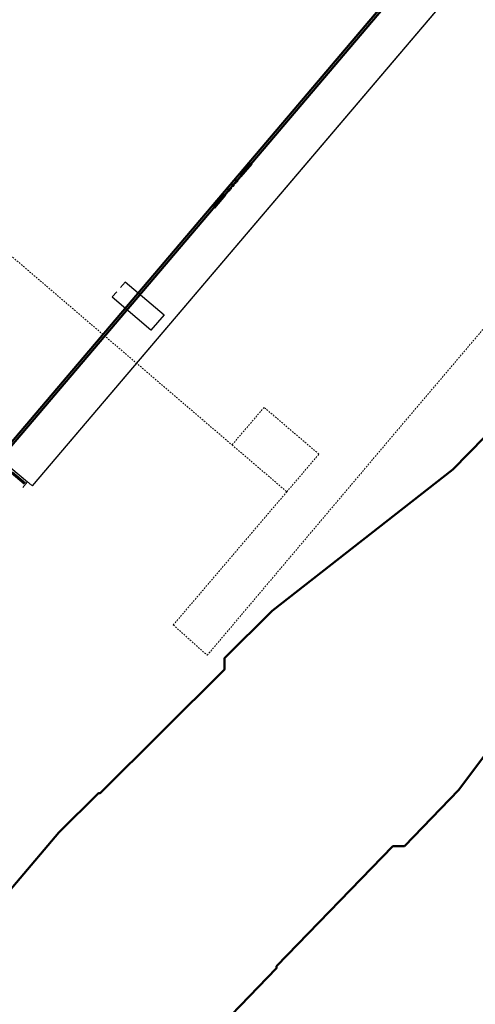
# Model space of a CAD drawing. Header units: millimetres. Extents: x 32365810 to 32368499, y 5620272 to 5622478.
# Tile 6 of 249: x 32366593 to 32366630, y 5620442 to 5620521. Entities that reach past the tile are written whole.
import ezdxf

# ---------------------------------------------------------------- set-up
doc = ezdxf.new("R2010")
doc.units = ezdxf.units.MM
for name, pattern in [('1600.2013', [0, 0]), ('1600.2028', [0]), ('1600.2032', [0.25, 0.125, 0, 0, -0.125]), ('1600.25101', [0]), ('1600.2512', [0.25, 0.125, 0, 0, -0.125])]:
    doc.linetypes.add(name, pattern=pattern)
doc.layers.get('0').update_dxf_attribs({"color": 1, "linetype": 'CONTINUOUS'})
doc.layers.add('_K_Flurstücke_Grenzpunkte', color=251, linetype='CONTINUOUS', lineweight=50)
doc.layers.add('_K_Gebäude', color=251, linetype='CONTINUOUS')
doc.layers.add('_K_Siedlungsflächen - Bauwerke u. Einrichtungen', color=251, linetype='CONTINUOUS')
for name, color, linetype, transparency in [('Flurstücke_Grenzpunkte', 11, 'CONTINUOUS', 0.75), ('Gebäude', 31, 'CONTINUOUS', 0.75), ('Siedlungsflächen - Bauwerke u. Einrichtungen', 51, 'CONTINUOUS', 0.75)]:
    doc.layers.add(name, color=color, linetype=linetype, transparency=transparency)

# ---------------------------------------------------------------- blocks, each defined once
blk = doc.blocks.new('Flurgrenze_ Begleitsignatur')
at = {"color": 0, "lineweight": -2}
for p, q in [((-0.29, 0), (-0.12, 0)), ((0.12, 0), (0.29, 0))]:
    blk.add_line(p, q, dxfattribs=at)
for p in [(-0.06, 0), (0, 0), (0.06, 0)]:
    blk.add_point(p, dxfattribs=at)
blk = doc.blocks.new('Senkrechter Strich')
at = {"color": 0, "lineweight": -2}
blk.add_line((0, 0.5), (0, -0.5), dxfattribs=at)
blk = doc.blocks.new('O28')
at = {"layer": 'Gebäude', "color": 7, "linetype": '1600.2512', "lineweight": 18}
for p, q in [((32366113.114, 5621847.244), (32366110.531, 5621844.227)), ((32366117.523, 5621843.484), (32366113.114, 5621847.244)), ((32366110.531, 5621844.227), (32366114.941, 5621840.458)), ((32366114.941, 5621840.458), (32366117.523, 5621843.484))]:
    blk.add_line(p, q, dxfattribs=at)
blk = doc.blocks.new('O301')
at = {"layer": 'Flurstücke_Grenzpunkte', "color": 251, "linetype": '1600.2013', "lineweight": 50, "true_color": 0x566563}
blk.add_line((32366091.889439, 5621843.072283), (32366129.318439, 5621887.108283), dxfattribs=at)
at = {"layer": 'Flurstücke_Grenzpunkte', "color": 251, "lineweight": 50, "true_color": 0x566563, "xscale": 5, "yscale": 5, "zscale": 5, "rotation": 49.63667201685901}
blk.add_blockref('Flurgrenze_ Begleitsignatur', (32366110.603939, 5621865.090283), dxfattribs=at)
blk = doc.blocks.new('O759')
at = {"layer": 'Flurstücke_Grenzpunkte', "color": 7, "linetype": '1600.2028', "lineweight": 35}
for p, q in [((32366129.147, 5621887.254), (32366091.718, 5621843.218)), ((32366128.29, 5621842.241), (32366165.447, 5621880.162)), ((32366113.76, 5621830.899), (32366128.29, 5621842.241)), ((32366109.932, 5621827.092), (32366113.76, 5621830.899)), ((32366109.923, 5621826.166), (32366109.932, 5621827.092)), ((32366099.919, 5621816.217), (32366109.923, 5621826.166)), ((32366096.602, 5621813.06), (32366099.777, 5621816.218)), ((32366099.777, 5621816.218), (32366099.919, 5621816.217)), ((32366086.364, 5621801.009), (32366096.602, 5621813.06))]:
    blk.add_line(p, q, dxfattribs=at)
blk = doc.blocks.new('O1497')
at = {"layer": 'Flurstücke_Grenzpunkte', "color": 7, "linetype": '1600.2028', "lineweight": 35}
for p, q in [((32366139.685, 5621831.072), (32366128.786, 5621816.503)), ((32366128.786, 5621816.503), (32366124.397, 5621811.977)), ((32366123.481, 5621811.966), (32366114.118, 5621802.307)), ((32366124.397, 5621811.977), (32366123.481, 5621811.966)), ((32366114.12, 5621802.166), (32366100.958, 5621788.533)), ((32366114.118, 5621802.307), (32366114.12, 5621802.166))]:
    blk.add_line(p, q, dxfattribs=at)
blk = doc.blocks.new('O1841')
at = {"layer": 'Flurstücke_Grenzpunkte', "color": 7, "linetype": '1600.2028', "lineweight": 35}
for p, q in [((32366128.29, 5621842.241), (32366165.447, 5621880.162)), ((32366113.76, 5621830.899), (32366128.29, 5621842.241)), ((32366139.685, 5621831.072), (32366128.786, 5621816.503)), ((32366109.932, 5621827.092), (32366113.76, 5621830.899)), ((32366109.923, 5621826.166), (32366109.932, 5621827.092)), ((32366099.919, 5621816.217), (32366109.923, 5621826.166)), ((32366096.602, 5621813.06), (32366099.777, 5621816.218)), ((32366099.777, 5621816.218), (32366099.919, 5621816.217)), ((32366128.786, 5621816.503), (32366124.397, 5621811.977)), ((32366086.364, 5621801.009), (32366096.602, 5621813.06)), ((32366123.481, 5621811.966), (32366114.118, 5621802.307)), ((32366124.397, 5621811.977), (32366123.481, 5621811.966)), ((32366114.12, 5621802.166), (32366100.958, 5621788.533)), ((32366114.118, 5621802.307), (32366114.12, 5621802.166))]:
    blk.add_line(p, q, dxfattribs=at)
blk = doc.blocks.new('O1908')
at = {"layer": 'Flurstücke_Grenzpunkte', "color": 7, "linetype": '1600.2028', "lineweight": 35}
blk.add_line((32366129.147, 5621887.254), (32366091.718, 5621843.218), dxfattribs=at)
blk = doc.blocks.new('O3453')
at = {"layer": 'Siedlungsflächen - Bauwerke u. Einrichtungen', "color": 7, "linetype": '1600.25101', "lineweight": 18}
for p, q in [((32366101.941, 5621857.329), (32366105.062, 5621854.675)), ((32366104.005, 5621853.448), (32366100.884, 5621856.103)), ((32366105.062, 5621854.675), (32366104.005, 5621853.448))]:
    blk.add_line(p, q, dxfattribs=at)
at = {"layer": 'Siedlungsflächen - Bauwerke u. Einrichtungen', "color": 7, "lineweight": 18, "xscale": 0.55, "yscale": 0.55, "zscale": 0.55}
for p, rotation in [((32366101.746657, 5621857.10046), 319.623208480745), ((32366101.078386, 5621856.331504), 319.612556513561), ((32366104.834707, 5621854.870801), 229.2567224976), ((32366104.867657, 5621854.44646), 139.623208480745), ((32366103.777707, 5621853.643801), 49.2567224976), ((32366104.199386, 5621853.676504), 139.612556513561)]:
    blk.add_blockref('Senkrechter Strich', p, dxfattribs=dict(at, rotation=rotation))
blk = doc.blocks.new('O3474')
at = {"layer": 'Siedlungsflächen - Bauwerke u. Einrichtungen', "color": 7, "linetype": '1600.25101', "lineweight": 18}
for p, q in [((32366127.498, 5621888.118), (32366131.654, 5621884.673)), ((32366131.654, 5621884.673), (32366094.451, 5621840.935))]:
    blk.add_line(p, q, dxfattribs=at)
at = {"layer": 'Siedlungsflächen - Bauwerke u. Einrichtungen', "color": 7, "lineweight": 18, "xscale": 0.55, "yscale": 0.55, "zscale": 0.55}
for p, rotation in [((32366127.306547, 5621887.887033), 320.3439153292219), ((32366131.425484, 5621884.867372), 229.615924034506), ((32366131.462547, 5621884.442033), 140.343915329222), ((32366094.222484, 5621841.129372), 49.615924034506)]:
    blk.add_blockref('Senkrechter Strich', p, dxfattribs=dict(at, rotation=rotation))
blk = doc.blocks.new('O3508')
at = {"layer": 'Siedlungsflächen - Bauwerke u. Einrichtungen', "color": 7, "linetype": '1600.25101', "lineweight": 18}
blk.add_line((32366092.731, 5621842.371), (32366094.068, 5621841.254), dxfattribs=at)
at = {"layer": 'Siedlungsflächen - Bauwerke u. Einrichtungen', "color": 7, "lineweight": 18, "xscale": 0.55, "yscale": 0.55, "zscale": 0.55}
for p, rotation in [((32366092.538657, 5621842.140774), 320.122846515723), ((32366093.875657, 5621841.023774), 140.122846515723)]:
    blk.add_blockref('Senkrechter Strich', p, dxfattribs=dict(at, rotation=rotation))
blk = doc.blocks.new('O2839')
at = {"layer": 'Gebäude', "color": 7, "linetype": '1600.2032', "lineweight": 18}
for p, q in [((32366123.214, 5621844.671), (32366152.192, 5621878.788)), ((32366085.87, 5621865.312), (32366110.531, 5621844.227)), ((32366108.534, 5621827.31), (32366123.214, 5621844.671)), ((32366110.531, 5621844.227), (32366114.941, 5621840.458)), ((32366114.941, 5621840.458), (32366105.808, 5621829.753)), ((32366105.808, 5621829.753), (32366108.534, 5621827.31))]:
    blk.add_line(p, q, dxfattribs=at)

msp = doc.modelspace()

# ---------------------------------------------------------------- linework, layer by layer
at = {"layer": '_K_Flurstücke_Grenzpunkte', "linetype": '1600.2013', "lineweight": 35}
msp.add_line((32366591.715, 5620485.326), (32366629.144, 5620529.362), dxfattribs=at)
at = {"layer": '_K_Flurstücke_Grenzpunkte', "linetype": '1600.2028'}
for points in [[(32366628.972, 5620529.508), (32366591.543, 5620485.472), (32366592.556, 5620484.625), (32366568.68, 5620456.007), (32366567.526, 5620456.965), (32366554.787, 5620441.685), (32366555.416, 5620437.759)], [(32366628.972, 5620529.508), (32366591.543, 5620485.472), (32366566.521, 5620506.374), (32366565.738, 5620507.029), (32366566.346, 5620507.752), (32366575.202, 5620518.082), (32366572.127, 5620520.701)], [(32366588.448, 5620441.331), (32366586.189, 5620443.263), (32366596.427, 5620455.314), (32366599.602, 5620458.472), (32366599.744, 5620458.471), (32366609.748, 5620468.42), (32366609.757, 5620469.346), (32366613.585, 5620473.153), (32366628.115, 5620484.495), (32366665.272, 5620522.416)], [(32366588.448, 5620441.331), (32366586.189, 5620443.263), (32366596.427, 5620455.314), (32366599.602, 5620458.472), (32366599.744, 5620458.471), (32366609.748, 5620468.42), (32366609.757, 5620469.346), (32366613.585, 5620473.153), (32366628.115, 5620484.495), (32366665.272, 5620522.416)], [(32366689.911, 5620521.246), (32366678.093, 5620512.02), (32366676.667, 5620511.248), (32366639.51, 5620473.326), (32366628.611, 5620458.757), (32366624.222, 5620454.231), (32366623.306, 5620454.22), (32366613.943, 5620444.561), (32366613.945, 5620444.42), (32366600.783, 5620430.787), (32366597.325, 5620433.743), (32366596.608, 5620433.695), (32366596.14, 5620433.664), (32366594.896, 5620432.466), (32366594.442, 5620432.065), (32366594.192, 5620432.033), (32366587.301, 5620425.761), (32366583.464, 5620422.436), (32366579.553, 5620419.2), (32366578.915, 5620418.723), (32366752.723, 5620272.207)], [(32366639.51, 5620473.326), (32366628.611, 5620458.757), (32366624.222, 5620454.231), (32366623.306, 5620454.22), (32366613.943, 5620444.561), (32366613.945, 5620444.42), (32366600.783, 5620430.787)]]:
    msp.add_lwpolyline(points, dxfattribs=at)
at = {"layer": '_K_Gebäude', "linetype": '1600.2032', "lineweight": 18}
msp.add_lwpolyline([(32366605.633, 5620472.007), (32366608.359, 5620469.564), (32366623.039, 5620486.925), (32366652.017, 5620521.042), (32366683.708, 5620558.424), (32366698.698, 5620575.979), (32366695.929, 5620578.327), (32366686.971, 5620567.778), (32366684.346, 5620570.018), (32366657.957, 5620592.532), (32366651.882, 5620597.715), (32366647.363, 5620594.647), (32366644.652, 5620592.807), (32366583.247, 5620520.389), (32366582.028, 5620517.665), (32366579.775, 5620512.627), (32366585.695, 5620507.566), (32366610.356, 5620486.481), (32366614.766, 5620482.712)], close=True, dxfattribs=at)
at = {"layer": '_K_Gebäude', "linetype": '1600.2512', "lineweight": 18}
msp.add_lwpolyline([(32366610.356, 5620486.481), (32366614.766, 5620482.712), (32366617.348, 5620485.738), (32366612.939, 5620489.498)], close=True, dxfattribs=at)
at = {"layer": '_K_Siedlungsflächen - Bauwerke u. Einrichtungen', "linetype": '1600.25101'}
msp.add_line((32366592.556, 5620484.625), (32366593.893, 5620483.508), dxfattribs=at)
for points in [[(32366627.323, 5620530.372), (32366631.479, 5620526.927), (32366594.276, 5620483.189)], [(32366601.766, 5620499.583), (32366604.887, 5620496.929), (32366603.83, 5620495.702), (32366600.709, 5620498.357)]]:
    msp.add_lwpolyline(points, dxfattribs=at)

# ---------------------------------------------------------------- block references
at = {"layer": '_K_Flurstücke_Grenzpunkte', "color": 251, "lineweight": 60, "true_color": 0x566563, "xscale": 8, "yscale": 8, "zscale": 8}
for p, rotation in [((32366610.429, 5620507.344), 49.63667196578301), ((32366591.906, 5620484.876), 320.099982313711)]:
    msp.add_blockref('Flurgrenze_ Begleitsignatur', p, dxfattribs=dict(at, rotation=rotation))
at = {"layer": '_K_Siedlungsflächen - Bauwerke u. Einrichtungen', "color": 7, "lineweight": 18, "xscale": 0.55, "yscale": 0.55, "zscale": 0.55}
for p, rotation in [((32366600.904, 5620498.585), 319.612556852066), ((32366601.572, 5620499.354), 319.62320906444), ((32366604.66, 5620497.124), 229.256722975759), ((32366604.693, 5620496.7), 139.62320906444), ((32366603.603, 5620495.897), 49.25672297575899), ((32366604.025, 5620495.93), 139.612556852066), ((32366593.701, 5620483.277), 140.122846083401), ((32366594.048, 5620483.383), 49.615923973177)]:
    msp.add_blockref('Senkrechter Strich', p, dxfattribs=dict(at, rotation=rotation))
at = {"layer": 'Flurstücke_Grenzpunkte', "color": 7, "true_color": 0xffffff}
msp.add_blockref('O301', (499.825, -1357.746), dxfattribs=at)
at = {"layer": 'Gebäude', "color": 7, "true_color": 0xffffff}
msp.add_blockref('O28', (499.825, -1357.746), dxfattribs=at)

# ---------------------------------------------------------------- next in the draw order: block references
at = {"layer": 'Flurstücke_Grenzpunkte', "color": 7, "true_color": 0xffffff}
msp.add_blockref('O759', (499.825, -1357.746), dxfattribs=at)

# ---------------------------------------------------------------- next in the draw order: block references
msp.add_blockref('O1497', (499.825, -1357.746), dxfattribs=at)

# ---------------------------------------------------------------- next in the draw order: block references
msp.add_blockref('O1841', (499.825, -1357.746), dxfattribs=at)

# ---------------------------------------------------------------- next in the draw order: block references
msp.add_blockref('O1908', (499.825, -1357.746), dxfattribs=at)
at = {"layer": 'Siedlungsflächen - Bauwerke u. Einrichtungen', "color": 7, "true_color": 0xffffff}
msp.add_blockref('O3508', (499.825, -1357.746), dxfattribs=at)

# ---------------------------------------------------------------- next in the draw order: block references
for name in ['O3474', 'O3453']:
    msp.add_blockref(name, (499.825, -1357.746), dxfattribs=at)

# ---------------------------------------------------------------- next in the draw order: block references
at = {"layer": 'Gebäude', "color": 7, "true_color": 0xffffff}
msp.add_blockref('O2839', (499.825, -1357.746), dxfattribs=at)

doc.saveas('drawing.dxf')
